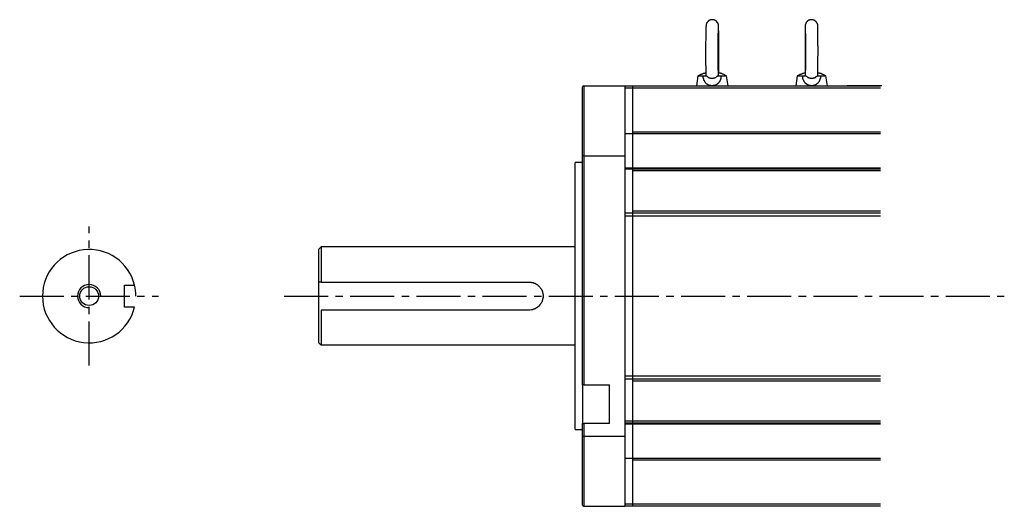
# Model space of a CAD drawing. Header units: millimetres. Extents: x 32176 to 34318, y 9875 to 11035.
# Tile 35 of 56: x 32586 to 32798, y 10150 to 10255. Entities that reach past the tile are written whole.
import ezdxf

# ---------------------------------------------------------------- set-up
doc = ezdxf.new("R2010")
doc.units = ezdxf.units.MM
doc.linetypes.add('CENTER2', pattern=[28.575, 19.05, -3.175, 3.175, -3.175])
for name, color, linetype in [('Center', 1, 'CENTER2'), ('Dim', 2, 'Continuous'), ('Z_entity', 7, 'Continuous')]:
    doc.layers.add(name, color=color, linetype=linetype)

msp = doc.modelspace()

# ---------------------------------------------------------------- linework, layer by layer
msp.add_arc((32600.82, 10194.9), 10.08, 13.7984, 346.3354)
at = {"layer": 'Center', "ltscale": 0.5}
for p, q in [((32600.81, 10179.92), (32600.81, 10209.92)), ((32585.81, 10194.92), (32615.81, 10194.92)), ((32642.9, 10194.92), (32798.43, 10194.92))]:
    msp.add_line(p, q, dxfattribs=at)
at = {"layer": 'Dim'}
for radius, end in [(2.5, 270), (10.08, 13.6673)]:
    msp.add_arc((32600.81, 10194.92), radius, 0, end, dxfattribs=at)
at = {"layer": 'Z_entity', "color": 7}
for p, q in [((32734.02, 10253.15), (32733.98, 10253.15)), ((32733.98, 10253.15), (32733.98, 10253.02)), ((32733.98, 10253.02), (32733.98, 10251.58)), ((32734.07, 10253.53), (32734.02, 10253.53)), ((32734.02, 10253.53), (32734.02, 10253.49)), ((32734.02, 10253.49), (32734.02, 10253.19)), ((32734.02, 10253.19), (32734.02, 10253.15)), ((32734.11, 10253.7), (32734.07, 10253.66)), ((32734.07, 10253.66), (32734.07, 10253.53)), ((32734.15, 10253.78), (32734.11, 10253.74)), ((32734.11, 10253.74), (32734.11, 10253.7)), ((32734.19, 10253.91), (32734.15, 10253.87)), ((32734.15, 10253.87), (32734.15, 10253.78)), ((32734.24, 10253.95), (32734.19, 10253.91)), ((32734.32, 10254.08), (32734.24, 10254)), ((32734.24, 10254), (32734.24, 10253.95)), ((32734.36, 10254.12), (32734.32, 10254.12)), ((32734.32, 10254.12), (32734.32, 10254.08)), ((32734.4, 10254.16), (32734.36, 10254.12)), ((32734.45, 10254.21), (32734.4, 10254.21)), ((32734.4, 10254.21), (32734.4, 10254.16)), ((32734.49, 10254.25), (32734.45, 10254.25)), ((32734.45, 10254.25), (32734.45, 10254.21)), ((32734.53, 10254.29), (32734.49, 10254.29)), ((32734.49, 10254.29), (32734.49, 10254.25)), ((32734.57, 10254.33), (32734.53, 10254.33)), ((32734.53, 10254.33), (32734.53, 10254.29)), ((32734.62, 10254.38), (32734.57, 10254.33)), ((32734.66, 10254.38), (32734.62, 10254.38)), ((32734.7, 10254.42), (32734.66, 10254.38)), ((32734.74, 10254.42), (32734.7, 10254.42)), ((32734.83, 10254.46), (32734.74, 10254.46)), ((32734.74, 10254.46), (32734.74, 10254.42)), ((32734.91, 10254.5), (32734.83, 10254.5)), ((32734.83, 10254.5), (32734.83, 10254.46)), ((32734.96, 10254.55), (32734.91, 10254.5)), ((32735.08, 10254.55), (32734.96, 10254.55)), ((32735.12, 10254.59), (32735.08, 10254.59)), ((32735.08, 10254.59), (32735.08, 10254.55)), ((32735.59, 10254.59), (32735.12, 10254.59)), ((32735.63, 10254.59), (32735.59, 10254.59)), ((32735.63, 10254.55), (32735.63, 10254.59)), ((32735.76, 10254.55), (32735.63, 10254.55)), ((32735.8, 10254.5), (32735.76, 10254.55)), ((32735.89, 10254.5), (32735.8, 10254.5)), ((32735.93, 10254.46), (32735.89, 10254.5)), ((32735.97, 10254.46), (32735.93, 10254.46)), ((32736.01, 10254.42), (32735.97, 10254.46)), ((32736.06, 10254.42), (32736.01, 10254.42)), ((32736.1, 10254.38), (32736.06, 10254.42)), ((32736.14, 10254.33), (32736.1, 10254.38)), ((32736.18, 10254.33), (32736.14, 10254.33)), ((32736.44, 10254.08), (32736.18, 10254.33)), ((32736.44, 10254.04), (32736.44, 10254.08)), ((32736.48, 10254), (32736.44, 10254.04)), ((32736.52, 10254), (32736.48, 10254)), ((32736.52, 10253.91), (32736.52, 10254)), ((32736.56, 10253.87), (32736.52, 10253.91)), ((32736.56, 10253.83), (32736.56, 10253.87)), ((32736.61, 10253.83), (32736.56, 10253.83)), ((32736.61, 10253.74), (32736.61, 10253.83)), ((32736.65, 10253.7), (32736.61, 10253.74)), ((32736.65, 10253.61), (32736.65, 10253.7)), ((32736.69, 10253.57), (32736.65, 10253.61)), ((32736.69, 10253.4), (32736.69, 10253.57)), ((32736.73, 10253.36), (32736.69, 10253.4)), ((32736.69, 10252.89), (32736.69, 10253.06)), ((32736.69, 10252.3), (32736.69, 10252.89)), ((32736.73, 10253.23), (32736.73, 10253.36)), ((32736.73, 10252.89), (32736.73, 10253.23)), ((32736.73, 10252.72), (32736.73, 10252.89)), ((32736.73, 10252.34), (32736.73, 10252.72)), ((32755.46, 10252.85), (32755.42, 10252.81)), ((32755.42, 10252.81), (32755.42, 10252.77)), ((32755.42, 10252.77), (32755.42, 10243.19)), ((32755.5, 10253.53), (32755.46, 10253.53)), ((32755.46, 10253.53), (32755.46, 10253.36)), ((32755.46, 10253.36), (32755.46, 10252.85)), ((32755.46, 10253.11), (32755.46, 10253.06)), ((32755.46, 10253.06), (32755.46, 10251.67)), ((32755.54, 10253.66), (32755.5, 10253.66)), ((32755.5, 10253.66), (32755.5, 10253.53)), ((32755.58, 10253.83), (32755.54, 10253.78)), ((32755.54, 10253.78), (32755.54, 10253.66)), ((32755.63, 10253.91), (32755.58, 10253.87)), ((32755.58, 10253.87), (32755.58, 10253.83)), ((32755.67, 10253.95), (32755.63, 10253.91)), ((32755.75, 10254.08), (32755.67, 10254)), ((32755.67, 10254), (32755.67, 10253.95)), ((32755.8, 10254.12), (32755.75, 10254.12)), ((32755.75, 10254.12), (32755.75, 10254.08)), ((32755.84, 10254.16), (32755.8, 10254.16)), ((32755.8, 10254.16), (32755.8, 10254.12)), ((32755.88, 10254.21), (32755.84, 10254.21)), ((32755.84, 10254.21), (32755.84, 10254.16)), ((32755.92, 10254.25), (32755.88, 10254.25)), ((32755.88, 10254.25), (32755.88, 10254.21)), ((32755.97, 10254.29), (32755.92, 10254.29)), ((32755.92, 10254.29), (32755.92, 10254.25)), ((32756.05, 10254.38), (32755.97, 10254.29)), ((32756.09, 10254.38), (32756.05, 10254.38)), ((32756.14, 10254.42), (32756.09, 10254.38)), ((32756.18, 10254.42), (32756.14, 10254.42)), ((32756.26, 10254.46), (32756.18, 10254.46)), ((32756.18, 10254.46), (32756.18, 10254.42)), ((32756.39, 10254.5), (32756.26, 10254.5)), ((32756.26, 10254.5), (32756.26, 10254.46)), ((32756.43, 10254.55), (32756.39, 10254.5)), ((32756.52, 10254.55), (32756.43, 10254.55)), ((32756.56, 10254.59), (32756.52, 10254.55)), ((32757.07, 10254.59), (32756.56, 10254.59)), ((32757.11, 10254.55), (32757.07, 10254.59)), ((32757.19, 10254.55), (32757.11, 10254.55)), ((32757.24, 10254.5), (32757.19, 10254.55)), ((32757.32, 10254.5), (32757.24, 10254.5)), ((32757.36, 10254.46), (32757.32, 10254.5)), ((32757.41, 10254.46), (32757.36, 10254.46)), ((32757.45, 10254.42), (32757.41, 10254.46)), ((32757.49, 10254.42), (32757.45, 10254.42)), ((32757.49, 10254.38), (32757.49, 10254.42)), ((32757.58, 10254.38), (32757.49, 10254.38)), ((32757.58, 10254.33), (32757.58, 10254.38)), ((32757.62, 10254.33), (32757.58, 10254.33)), ((32757.62, 10254.29), (32757.62, 10254.33)), ((32757.66, 10254.29), (32757.62, 10254.29)), ((32757.74, 10254.21), (32757.66, 10254.29)), ((32757.79, 10254.21), (32757.74, 10254.21)), ((32757.79, 10254.16), (32757.79, 10254.21)), ((32757.91, 10254.04), (32757.79, 10254.16)), ((32757.91, 10254), (32757.91, 10254.04)), ((32757.96, 10253.95), (32757.91, 10254)), ((32757.96, 10253.91), (32757.96, 10253.95)), ((32758.04, 10253.83), (32757.96, 10253.91)), ((32758.04, 10253.74), (32758.04, 10253.83)), ((32758.08, 10253.7), (32758.04, 10253.74)), ((32758.08, 10253.61), (32758.08, 10253.7)), ((32758.13, 10253.61), (32758.08, 10253.61)), ((32758.13, 10253.36), (32758.13, 10253.61)), ((32758.17, 10253.36), (32758.13, 10253.36)), ((32758.17, 10253.28), (32758.17, 10253.36)), ((32758.17, 10248.95), (32758.17, 10253.28)), ((32733.98, 10251.5), (32733.94, 10248.57)), ((32733.98, 10251.58), (32733.98, 10251.5)), ((32736.65, 10251.33), (32736.69, 10252.22)), ((32736.65, 10251.11), (32736.65, 10251.33)), ((32736.65, 10248.15), (32736.65, 10251.11)), ((32736.69, 10252.22), (32736.69, 10252.3)), ((32736.73, 10252.22), (32736.73, 10252.34)), ((32736.78, 10252.13), (32736.73, 10252.22)), ((32736.78, 10251.67), (32736.78, 10252.13)), ((32736.78, 10247.73), (32736.78, 10251.67)), ((32755.42, 10252.17), (32755.42, 10252.05)), ((32755.46, 10251.67), (32755.46, 10251.58)), ((32755.46, 10251.58), (32755.5, 10251.58)), ((32755.5, 10251.58), (32755.5, 10251.41)), ((32755.5, 10251.41), (32755.5, 10246.62)), ((32733.94, 10248.57), (32733.94, 10248.11)), ((32755.42, 10249.59), (32755.42, 10249.25)), ((32758.21, 10248.87), (32758.17, 10248.95)), ((32758.17, 10244.93), (32758.21, 10248.62)), ((32758.21, 10248.62), (32758.21, 10248.87)), ((32733.94, 10248.11), (32733.94, 10244.76)), ((32736.65, 10247.64), (32736.65, 10248.15)), ((32736.65, 10244.25), (32736.65, 10247.64)), ((32736.78, 10247.6), (32736.78, 10247.73)), ((32736.78, 10247.56), (32736.78, 10247.6)), ((32736.78, 10243.15), (32736.78, 10247.56)), ((32755.5, 10246.62), (32755.5, 10246.29)), ((32755.5, 10246.29), (32755.5, 10244.13)), ((32733.94, 10244.76), (32733.98, 10244.68)), ((32733.98, 10244.68), (32733.98, 10244.59)), ((32733.98, 10244.59), (32733.98, 10242.73)), ((32736.65, 10243.96), (32736.65, 10244.25)), ((32755.5, 10244.13), (32755.5, 10244)), ((32758.17, 10244.72), (32758.17, 10244.93)), ((32758.17, 10242.69), (32758.17, 10244.72)), ((32732.24, 10242.47), (32731.95, 10240.31)), ((32732.46, 10242.56), (32732.24, 10242.47)), ((32732.24, 10242.47), (32733.39, 10242.47)), ((32732.5, 10242.56), (32732.46, 10242.56)), ((32732.63, 10242.64), (32732.5, 10242.56)), ((32732.71, 10242.64), (32732.63, 10242.64)), ((32732.84, 10242.73), (32732.71, 10242.64)), ((32732.92, 10242.73), (32732.84, 10242.73)), ((32733.05, 10242.77), (32732.92, 10242.73)), ((32733.13, 10242.81), (32733.05, 10242.77)), ((32733.22, 10242.85), (32733.13, 10242.81)), ((32733.26, 10242.85), (32733.22, 10242.85)), ((32733.43, 10242.94), (32733.26, 10242.85)), ((32733.39, 10242.3), (32733.39, 10242.47)), ((32733.39, 10242.47), (32734.15, 10242.47)), ((32733.43, 10242.26), (32733.39, 10242.3)), ((32733.47, 10242.94), (32733.43, 10242.94)), ((32733.43, 10242.01), (32733.43, 10242.26)), ((32733.47, 10241.96), (32733.43, 10242.01)), ((32733.56, 10242.98), (32733.47, 10242.94)), ((32733.47, 10241.84), (32733.47, 10241.96)), ((32733.68, 10242.98), (32733.56, 10242.98)), ((32733.73, 10243.02), (32733.68, 10242.98)), ((32733.81, 10243.02), (32733.73, 10243.02)), ((32733.85, 10243.07), (32733.81, 10243.02)), ((32733.98, 10243.07), (32733.85, 10243.07)), ((32733.98, 10242.73), (32733.98, 10242.56)), ((32734.02, 10242.56), (32734.02, 10242.47)), ((32734.15, 10242.47), (32734.19, 10242.43)), ((32734.19, 10242.43), (32734.19, 10242.39)), ((32734.19, 10242.39), (32734.24, 10242.39)), ((32734.24, 10242.39), (32734.24, 10242.35)), ((32734.24, 10242.35), (32734.28, 10242.3)), ((32734.28, 10242.3), (32734.32, 10242.3)), ((32734.32, 10242.3), (32734.32, 10242.26)), ((32734.32, 10242.26), (32734.36, 10242.26)), ((32734.36, 10242.26), (32734.36, 10242.22)), ((32734.36, 10242.22), (32734.4, 10242.22)), ((32734.4, 10242.22), (32734.45, 10242.18)), ((32734.45, 10242.18), (32734.49, 10242.18)), ((32734.49, 10242.18), (32734.49, 10242.13)), ((32734.49, 10242.13), (32734.57, 10242.13)), ((32734.57, 10242.13), (32734.57, 10242.09)), ((32734.57, 10242.09), (32734.66, 10242.09)), ((32734.66, 10242.09), (32734.7, 10242.05)), ((32734.7, 10242.05), (32734.79, 10242.05)), ((32734.79, 10242.05), (32734.83, 10242.01)), ((32734.83, 10242.01), (32734.96, 10242.01)), ((32734.96, 10242.01), (32735, 10241.96)), ((32735, 10241.96), (32735.21, 10241.96)), ((32735.21, 10241.96), (32735.38, 10241.96)), ((32735.38, 10241.96), (32735.59, 10241.96)), ((32735.59, 10241.96), (32735.63, 10241.96)), ((32735.63, 10241.96), (32735.68, 10242.01)), ((32735.68, 10242.01), (32735.8, 10242.01)), ((32735.8, 10242.01), (32735.84, 10242.05)), ((32735.84, 10242.05), (32735.93, 10242.05)), ((32735.93, 10242.05), (32735.97, 10242.09)), ((32735.97, 10242.09), (32736.06, 10242.09)), ((32736.06, 10242.09), (32736.06, 10242.13)), ((32736.06, 10242.13), (32736.14, 10242.13)), ((32736.14, 10242.13), (32736.23, 10242.22)), ((32736.23, 10242.22), (32736.27, 10242.22)), ((32736.27, 10242.22), (32736.31, 10242.26)), ((32736.31, 10242.26), (32736.35, 10242.3)), ((32736.35, 10242.3), (32736.44, 10242.39)), ((32736.44, 10242.39), (32736.44, 10242.43)), ((32736.44, 10242.43), (32736.48, 10242.43)), ((32736.48, 10242.47), (32737.29, 10242.47)), ((32736.48, 10242.43), (32736.48, 10242.47)), ((32736.65, 10243.74), (32736.65, 10243.96)), ((32736.65, 10243.66), (32736.65, 10243.74)), ((32736.69, 10243.62), (32736.65, 10243.66)), ((32736.65, 10242.47), (32736.65, 10242.6)), ((32736.69, 10243.36), (32736.69, 10243.62)), ((32736.69, 10242.77), (32736.69, 10243.36)), ((32736.82, 10243.11), (32736.69, 10243.11)), ((32736.69, 10242.6), (32736.69, 10242.77)), ((32736.78, 10243.11), (32736.78, 10243.15)), ((32736.86, 10243.07), (32736.82, 10243.11)), ((32736.99, 10243.07), (32736.86, 10243.07)), ((32737.07, 10243.02), (32736.99, 10243.07)), ((32737.12, 10243.02), (32737.07, 10243.02)), ((32737.2, 10242.98), (32737.12, 10243.02)), ((32737.29, 10242.98), (32737.2, 10242.98)), ((32737.24, 10241.96), (32737.2, 10241.92)), ((32737.29, 10242.22), (32737.24, 10242.18)), ((32737.24, 10242.18), (32737.24, 10241.96)), ((32737.37, 10242.94), (32737.29, 10242.98)), ((32737.29, 10242.47), (32738.47, 10242.47)), ((32737.29, 10242.47), (32737.29, 10242.22)), ((32737.45, 10242.94), (32737.37, 10242.94)), ((32737.5, 10242.9), (32737.45, 10242.94)), ((32737.54, 10242.9), (32737.5, 10242.9)), ((32737.58, 10242.85), (32737.54, 10242.9)), ((32737.67, 10242.81), (32737.58, 10242.85)), ((32737.75, 10242.81), (32737.67, 10242.81)), ((32737.84, 10242.77), (32737.75, 10242.81)), ((32738.01, 10242.69), (32737.84, 10242.77)), ((32738.13, 10242.64), (32738.01, 10242.69)), ((32738.22, 10242.56), (32738.13, 10242.64)), ((32738.47, 10242.47), (32738.22, 10242.56)), ((32738.81, 10240.31), (32738.47, 10242.47)), ((32753.68, 10242.47), (32753.38, 10240.31)), ((32753.89, 10242.56), (32753.68, 10242.47)), ((32753.68, 10242.47), (32754.86, 10242.47)), ((32753.93, 10242.56), (32753.89, 10242.56)), ((32754.06, 10242.64), (32753.93, 10242.56)), ((32754.14, 10242.64), (32754.06, 10242.64)), ((32754.27, 10242.73), (32754.14, 10242.64)), ((32754.36, 10242.73), (32754.27, 10242.73)), ((32754.48, 10242.77), (32754.36, 10242.73)), ((32754.57, 10242.81), (32754.48, 10242.77)), ((32754.65, 10242.85), (32754.57, 10242.81)), ((32754.7, 10242.85), (32754.65, 10242.85)), ((32754.86, 10242.94), (32754.7, 10242.85)), ((32754.91, 10242.94), (32754.86, 10242.94)), ((32754.86, 10242.3), (32754.86, 10242.47)), ((32754.86, 10242.47), (32755.67, 10242.47)), ((32754.91, 10242.26), (32754.86, 10242.3)), ((32754.99, 10242.98), (32754.91, 10242.94)), ((32754.91, 10242.01), (32754.91, 10242.26)), ((32754.95, 10241.96), (32754.91, 10242.01)), ((32754.95, 10241.84), (32754.95, 10241.96)), ((32755.03, 10242.98), (32754.99, 10242.98)), ((32755.12, 10243.02), (32755.03, 10242.98)), ((32755.2, 10243.02), (32755.12, 10243.02)), ((32755.29, 10243.07), (32755.2, 10243.02)), ((32755.37, 10243.07), (32755.29, 10243.07)), ((32755.42, 10243.11), (32755.37, 10243.07)), ((32755.42, 10243.19), (32755.42, 10243.11)), ((32755.5, 10244), (32755.46, 10243.32)), ((32755.46, 10243.32), (32755.46, 10243.19)), ((32755.46, 10243.19), (32755.46, 10242.77)), ((32755.46, 10242.77), (32755.46, 10242.6)), ((32755.5, 10242.56), (32755.5, 10242.47)), ((32755.67, 10242.47), (32755.67, 10242.43)), ((32755.67, 10242.43), (32755.71, 10242.43)), ((32755.71, 10242.43), (32755.71, 10242.39)), ((32755.71, 10242.39), (32755.8, 10242.3)), ((32755.8, 10242.3), (32755.84, 10242.26)), ((32755.84, 10242.26), (32755.88, 10242.26)), ((32755.88, 10242.26), (32755.88, 10242.22)), ((32755.88, 10242.22), (32755.92, 10242.22)), ((32755.92, 10242.22), (32755.92, 10242.18)), ((32755.92, 10242.18), (32756.01, 10242.18)), ((32756.01, 10242.18), (32756.01, 10242.13)), ((32756.01, 10242.13), (32756.05, 10242.13)), ((32756.05, 10242.13), (32756.09, 10242.09)), ((32756.09, 10242.09), (32756.18, 10242.09)), ((32756.18, 10242.09), (32756.22, 10242.05)), ((32756.22, 10242.05), (32756.3, 10242.05)), ((32756.3, 10242.05), (32756.35, 10242.01)), ((32756.35, 10242.01), (32756.47, 10242.01)), ((32756.47, 10242.01), (32756.52, 10241.96)), ((32756.52, 10241.96), (32756.94, 10241.96)), ((32756.94, 10241.96), (32757.15, 10241.96)), ((32757.15, 10241.96), (32757.19, 10242.01)), ((32757.19, 10242.01), (32757.32, 10242.01)), ((32757.32, 10242.01), (32757.36, 10242.05)), ((32757.36, 10242.05), (32757.45, 10242.05)), ((32757.45, 10242.05), (32757.49, 10242.09)), ((32757.49, 10242.09), (32757.53, 10242.09)), ((32757.53, 10242.09), (32757.58, 10242.13)), ((32757.58, 10242.13), (32757.66, 10242.13)), ((32757.66, 10242.13), (32757.74, 10242.22)), ((32757.74, 10242.22), (32757.79, 10242.22)), ((32757.79, 10242.22), (32757.83, 10242.26)), ((32757.83, 10242.26), (32757.83, 10242.3)), ((32757.83, 10242.3), (32757.87, 10242.3)), ((32757.87, 10242.3), (32757.87, 10242.35)), ((32757.87, 10242.35), (32757.91, 10242.35)), ((32757.91, 10242.35), (32757.91, 10242.39)), ((32757.91, 10242.39), (32757.96, 10242.39)), ((32757.96, 10242.39), (32757.96, 10242.43)), ((32757.96, 10242.43), (32758, 10242.43)), ((32758, 10242.47), (32758.76, 10242.47)), ((32758, 10242.43), (32758, 10242.47)), ((32758.17, 10242.47), (32758.13, 10242.56)), ((32758.25, 10243.11), (32758.17, 10243.11)), ((32758.17, 10242.56), (32758.17, 10242.69)), ((32758.3, 10243.07), (32758.25, 10243.11)), ((32758.42, 10243.07), (32758.3, 10243.07)), ((32758.51, 10243.02), (32758.42, 10243.07)), ((32758.55, 10243.02), (32758.51, 10243.02)), ((32758.63, 10242.98), (32758.55, 10243.02)), ((32758.72, 10242.98), (32758.63, 10242.98)), ((32758.72, 10241.96), (32758.68, 10241.92)), ((32758.8, 10242.94), (32758.72, 10242.98)), ((32758.76, 10242.22), (32758.72, 10242.18)), ((32758.72, 10242.18), (32758.72, 10241.96)), ((32758.76, 10242.47), (32759.91, 10242.47)), ((32758.76, 10242.47), (32758.76, 10242.22)), ((32758.89, 10242.94), (32758.8, 10242.94)), ((32758.93, 10242.9), (32758.89, 10242.94)), ((32758.97, 10242.9), (32758.93, 10242.9)), ((32759.02, 10242.85), (32758.97, 10242.9)), ((32759.1, 10242.81), (32759.02, 10242.85)), ((32759.19, 10242.81), (32759.1, 10242.81)), ((32759.27, 10242.77), (32759.19, 10242.81)), ((32759.44, 10242.69), (32759.27, 10242.77)), ((32759.57, 10242.64), (32759.44, 10242.69)), ((32759.65, 10242.56), (32759.57, 10242.64)), ((32759.91, 10242.47), (32759.65, 10242.56)), ((32760.24, 10240.31), (32759.91, 10242.47)), ((32707.63, 10240.31), (32707.38, 10240.06)), ((32707.38, 10225.19), (32707.38, 10240.06)), ((32707.63, 10240.31), (32716.49, 10240.31)), ((32707.63, 10240.31), (32707.63, 10225.19)), ((32716.49, 10240.31), (32718.22, 10240.31)), ((32716.49, 10240.31), (32716.49, 10225.19)), ((32718.22, 10239.8), (32718.22, 10240.31)), ((32718.22, 10240.31), (32771.72, 10240.31)), ((32733.52, 10241.8), (32733.47, 10241.84)), ((32733.52, 10241.67), (32733.52, 10241.8)), ((32733.56, 10241.63), (32733.52, 10241.67)), ((32733.56, 10241.54), (32733.56, 10241.63)), ((32733.64, 10241.46), (32733.56, 10241.54)), ((32733.64, 10241.37), (32733.64, 10241.46)), ((32733.68, 10241.33), (32733.64, 10241.37)), ((32733.68, 10241.29), (32733.68, 10241.33)), ((32733.73, 10241.29), (32733.68, 10241.29)), ((32733.73, 10241.24), (32733.73, 10241.29)), ((32733.77, 10241.2), (32733.73, 10241.24)), ((32733.77, 10241.16), (32733.77, 10241.2)), ((32733.9, 10241.03), (32733.77, 10241.16)), ((32733.9, 10240.99), (32733.9, 10241.03)), ((32734.19, 10240.69), (32733.9, 10240.99)), ((32734.24, 10240.69), (32734.19, 10240.69)), ((32734.24, 10240.65), (32734.24, 10240.69)), ((32734.28, 10240.65), (32734.24, 10240.65)), ((32734.28, 10240.61), (32734.28, 10240.65)), ((32734.36, 10240.61), (32734.28, 10240.61)), ((32734.36, 10240.57), (32734.36, 10240.61)), ((32734.4, 10240.57), (32734.36, 10240.57)), ((32734.45, 10240.52), (32734.4, 10240.57)), ((32734.49, 10240.52), (32734.45, 10240.52)), ((32734.53, 10240.48), (32734.49, 10240.52)), ((32734.62, 10240.48), (32734.53, 10240.48)), ((32734.66, 10240.44), (32734.62, 10240.48)), ((32734.7, 10240.44), (32734.66, 10240.44)), ((32734.74, 10240.4), (32734.7, 10240.44)), ((32734.83, 10240.4), (32734.74, 10240.4)), ((32734.87, 10240.36), (32734.83, 10240.4)), ((32735.08, 10240.36), (32734.87, 10240.36)), ((32735.12, 10240.31), (32735.08, 10240.36)), ((32735.34, 10240.31), (32735.12, 10240.31)), ((32735.55, 10240.31), (32735.34, 10240.31)), ((32735.59, 10240.36), (32735.55, 10240.31)), ((32735.76, 10240.36), (32735.59, 10240.36)), ((32735.8, 10240.4), (32735.76, 10240.36)), ((32735.93, 10240.4), (32735.8, 10240.4)), ((32736.06, 10240.44), (32735.93, 10240.44)), ((32735.93, 10240.44), (32735.93, 10240.4)), ((32736.1, 10240.48), (32736.06, 10240.44)), ((32736.14, 10240.48), (32736.1, 10240.48)), ((32736.18, 10240.52), (32736.14, 10240.48)), ((32736.23, 10240.52), (32736.18, 10240.52)), ((32736.31, 10240.61), (32736.23, 10240.52)), ((32736.35, 10240.61), (32736.31, 10240.61)), ((32736.4, 10240.65), (32736.35, 10240.61)), ((32736.44, 10240.69), (32736.4, 10240.65)), ((32736.48, 10240.69), (32736.44, 10240.69)), ((32736.52, 10240.74), (32736.48, 10240.69)), ((32736.56, 10240.78), (32736.52, 10240.78)), ((32736.52, 10240.78), (32736.52, 10240.74)), ((32736.69, 10240.91), (32736.56, 10240.78)), ((32736.73, 10240.95), (32736.69, 10240.95)), ((32736.69, 10240.95), (32736.69, 10240.91)), ((32736.82, 10241.03), (32736.73, 10240.95)), ((32736.9, 10241.16), (32736.82, 10241.08)), ((32736.82, 10241.08), (32736.82, 10241.03)), ((32736.95, 10241.24), (32736.9, 10241.2)), ((32736.9, 10241.2), (32736.9, 10241.16)), ((32736.99, 10241.33), (32736.95, 10241.29)), ((32736.95, 10241.29), (32736.95, 10241.24)), ((32737.07, 10241.46), (32736.99, 10241.37)), ((32736.99, 10241.37), (32736.99, 10241.33)), ((32737.12, 10241.58), (32737.07, 10241.5)), ((32737.07, 10241.5), (32737.07, 10241.46)), ((32737.16, 10241.71), (32737.12, 10241.67)), ((32737.12, 10241.67), (32737.12, 10241.58)), ((32737.2, 10241.84), (32737.16, 10241.75)), ((32737.16, 10241.75), (32737.16, 10241.71)), ((32737.2, 10241.92), (32737.2, 10241.84)), ((32754.99, 10241.8), (32754.95, 10241.84)), ((32754.99, 10241.71), (32754.99, 10241.8)), ((32755.03, 10241.67), (32754.99, 10241.71)), ((32755.03, 10241.58), (32755.03, 10241.67)), ((32755.08, 10241.54), (32755.03, 10241.58)), ((32755.08, 10241.5), (32755.08, 10241.54)), ((32755.12, 10241.46), (32755.08, 10241.5)), ((32755.12, 10241.37), (32755.12, 10241.46)), ((32755.2, 10241.29), (32755.12, 10241.37)), ((32755.2, 10241.24), (32755.2, 10241.29)), ((32755.25, 10241.2), (32755.2, 10241.24)), ((32755.29, 10241.16), (32755.25, 10241.2)), ((32755.29, 10241.12), (32755.29, 10241.16)), ((32755.42, 10240.99), (32755.29, 10241.12)), ((32755.42, 10240.95), (32755.42, 10240.99)), ((32755.46, 10240.95), (32755.42, 10240.95)), ((32755.46, 10240.91), (32755.46, 10240.95)), ((32755.63, 10240.74), (32755.46, 10240.91)), ((32755.67, 10240.74), (32755.63, 10240.74)), ((32755.67, 10240.69), (32755.67, 10240.74)), ((32755.71, 10240.69), (32755.67, 10240.69)), ((32755.75, 10240.65), (32755.71, 10240.69)), ((32755.8, 10240.65), (32755.75, 10240.65)), ((32755.8, 10240.61), (32755.8, 10240.65)), ((32755.84, 10240.61), (32755.8, 10240.61)), ((32755.88, 10240.57), (32755.84, 10240.61)), ((32755.92, 10240.57), (32755.88, 10240.57)), ((32755.97, 10240.52), (32755.92, 10240.57)), ((32756.01, 10240.52), (32755.97, 10240.52)), ((32756.01, 10240.48), (32756.01, 10240.52)), ((32756.09, 10240.48), (32756.01, 10240.48)), ((32756.14, 10240.44), (32756.09, 10240.48)), ((32756.22, 10240.44), (32756.14, 10240.44)), ((32756.26, 10240.4), (32756.22, 10240.44)), ((32756.35, 10240.4), (32756.26, 10240.4)), ((32756.39, 10240.36), (32756.35, 10240.4)), ((32756.56, 10240.36), (32756.39, 10240.36)), ((32756.6, 10240.31), (32756.56, 10240.36)), ((32756.81, 10240.31), (32756.6, 10240.31)), ((32757.07, 10240.31), (32756.81, 10240.31)), ((32757.28, 10240.36), (32757.07, 10240.36)), ((32757.07, 10240.36), (32757.07, 10240.31)), ((32757.32, 10240.4), (32757.28, 10240.36)), ((32757.45, 10240.4), (32757.32, 10240.4)), ((32757.53, 10240.44), (32757.45, 10240.44)), ((32757.45, 10240.44), (32757.45, 10240.4)), ((32757.58, 10240.48), (32757.53, 10240.44)), ((32757.62, 10240.48), (32757.58, 10240.48)), ((32757.66, 10240.52), (32757.62, 10240.48)), ((32757.7, 10240.52), (32757.66, 10240.52)), ((32757.79, 10240.61), (32757.7, 10240.52)), ((32757.83, 10240.61), (32757.79, 10240.61)), ((32757.87, 10240.65), (32757.83, 10240.61)), ((32757.91, 10240.69), (32757.87, 10240.65)), ((32757.96, 10240.69), (32757.91, 10240.69)), ((32758.04, 10240.78), (32757.96, 10240.69)), ((32758.08, 10240.78), (32758.04, 10240.78)), ((32758.21, 10240.95), (32758.08, 10240.82)), ((32758.08, 10240.82), (32758.08, 10240.78)), ((32758.25, 10240.95), (32758.21, 10240.95)), ((32758.34, 10241.08), (32758.25, 10240.99)), ((32758.25, 10240.99), (32758.25, 10240.95)), ((32758.38, 10241.16), (32758.34, 10241.12)), ((32758.34, 10241.12), (32758.34, 10241.08)), ((32758.42, 10241.24), (32758.38, 10241.2)), ((32758.38, 10241.2), (32758.38, 10241.16)), ((32758.47, 10241.29), (32758.42, 10241.24)), ((32758.51, 10241.37), (32758.47, 10241.33)), ((32758.47, 10241.33), (32758.47, 10241.29)), ((32758.55, 10241.46), (32758.51, 10241.41)), ((32758.51, 10241.41), (32758.51, 10241.37)), ((32758.59, 10241.58), (32758.55, 10241.5)), ((32758.55, 10241.5), (32758.55, 10241.46)), ((32758.63, 10241.67), (32758.59, 10241.63)), ((32758.59, 10241.63), (32758.59, 10241.58)), ((32758.68, 10241.84), (32758.63, 10241.75)), ((32758.63, 10241.75), (32758.63, 10241.67)), ((32758.68, 10241.92), (32758.68, 10241.84)), ((32771.98, 10240.31), (32764.52, 10240.31)), ((32718.22, 10239.8), (32716.49, 10239.8)), ((32718.22, 10230.36), (32718.22, 10239.8)), ((32771.72, 10239.8), (32718.22, 10239.8)), ((32716.49, 10230.36), (32716.49, 10149.54)), ((32718.22, 10229.93), (32716.49, 10229.93)), ((32718.22, 10229.93), (32718.22, 10230.36)), ((32718.22, 10230.36), (32771.72, 10230.36)), ((32718.22, 10222.61), (32718.22, 10229.93)), ((32771.72, 10229.93), (32718.22, 10229.93)), ((32707.63, 10225.19), (32707.38, 10225.19)), ((32707.38, 10175.76), (32707.38, 10225.19)), ((32707.63, 10225.19), (32716.49, 10225.19)), ((32707.63, 10225.19), (32707.63, 10175.76)), ((32716.49, 10225.19), (32716.49, 10221.93)), ((32705.77, 10194.95), (32705.77, 10223.75)), ((32707.38, 10223.75), (32705.77, 10223.75)), ((32716.49, 10222.61), (32718.22, 10222.61)), ((32716.49, 10222.39), (32718.22, 10222.39)), ((32718.22, 10222.39), (32718.22, 10222.61)), ((32718.22, 10222.61), (32771.72, 10222.61)), ((32718.22, 10221.93), (32718.22, 10222.39)), ((32718.22, 10222.39), (32771.72, 10222.39)), ((32718.22, 10213.33), (32718.22, 10221.93)), ((32771.72, 10221.93), (32718.22, 10221.93)), ((32716.49, 10213.33), (32716.49, 10176.52)), ((32718.22, 10212.82), (32716.49, 10212.82)), ((32718.22, 10212.82), (32718.22, 10213.33)), ((32718.22, 10213.33), (32771.72, 10213.33)), ((32718.22, 10212.14), (32718.22, 10212.82)), ((32771.72, 10212.82), (32718.22, 10212.82)), ((32718.22, 10212.14), (32716.49, 10212.14)), ((32718.22, 10177.7), (32718.22, 10212.14)), ((32771.72, 10212.14), (32718.22, 10212.14)), ((32650.91, 10205.54), (32650.4, 10205.03)), ((32650.4, 10197.95), (32650.4, 10205.03)), ((32650.91, 10205.54), (32650.91, 10197.95)), ((32705.77, 10205.54), (32650.91, 10205.54)), ((32650.4, 10191.9), (32650.4, 10197.95)), ((32650.91, 10197.95), (32650.4, 10197.95)), ((32650.91, 10197.95), (32695.81, 10197.95)), ((32695.81, 10197.95), (32695.94, 10197.95)), ((32695.94, 10197.95), (32696.03, 10197.91)), ((32696.03, 10197.91), (32696.28, 10197.91)), ((32696.28, 10197.91), (32696.37, 10197.87)), ((32696.37, 10197.87), (32696.58, 10197.87)), ((32696.58, 10197.87), (32696.62, 10197.83)), ((32696.62, 10197.83), (32696.7, 10197.83)), ((32696.7, 10197.83), (32696.75, 10197.78)), ((32696.75, 10197.78), (32696.83, 10197.78)), ((32696.83, 10197.78), (32696.87, 10197.74)), ((32696.87, 10197.74), (32696.96, 10197.74)), ((32696.96, 10197.74), (32697, 10197.7)), ((32697, 10197.7), (32697.04, 10197.7)), ((32697.04, 10197.7), (32697.09, 10197.66)), ((32697.09, 10197.66), (32697.13, 10197.66)), ((32697.13, 10197.66), (32697.17, 10197.61)), ((32697.17, 10197.61), (32697.21, 10197.61)), ((32697.21, 10197.61), (32697.25, 10197.57)), ((32697.25, 10197.57), (32697.3, 10197.57)), ((32697.3, 10197.57), (32697.38, 10197.49)), ((32697.38, 10197.49), (32697.42, 10197.49)), ((32697.42, 10197.49), (32697.47, 10197.44)), ((32697.47, 10197.44), (32697.51, 10197.4)), ((32697.51, 10197.4), (32697.55, 10197.4)), ((32697.55, 10197.4), (32697.64, 10197.32)), ((32697.64, 10197.32), (32697.68, 10197.28)), ((32608.44, 10192.55), (32608.44, 10197.31)), ((32608.44, 10197.31), (32610.61, 10197.31)), ((32697.68, 10197.28), (32697.72, 10197.23)), ((32697.72, 10197.23), (32697.76, 10197.23)), ((32697.76, 10197.23), (32698.14, 10196.85)), ((32698.14, 10196.85), (32698.14, 10196.81)), ((32698.14, 10196.81), (32698.23, 10196.72)), ((32698.23, 10196.72), (32698.27, 10196.64)), ((32698.27, 10196.64), (32698.36, 10196.56)), ((32698.36, 10196.56), (32698.4, 10196.47)), ((32698.4, 10196.47), (32698.44, 10196.43)), ((32698.44, 10196.43), (32698.53, 10196.26)), ((32698.53, 10196.26), (32698.53, 10196.22)), ((32698.53, 10196.22), (32698.57, 10196.13)), ((32698.57, 10196.13), (32698.61, 10196.09)), ((32698.61, 10196.09), (32698.61, 10196)), ((32698.61, 10196), (32698.65, 10195.96)), ((32698.65, 10195.96), (32698.65, 10195.92)), ((32698.65, 10195.92), (32698.7, 10195.88)), ((32698.7, 10195.88), (32698.7, 10195.79)), ((32698.7, 10195.79), (32698.74, 10195.71)), ((32698.74, 10195.71), (32698.74, 10195.58)), ((32698.74, 10195.58), (32698.78, 10195.54)), ((32698.78, 10195.54), (32698.78, 10195.37)), ((32698.78, 10195.37), (32698.82, 10195.28)), ((32698.82, 10195.28), (32698.82, 10194.56)), ((32698.19, 10193.08), (32698.14, 10193.04)), ((32698.23, 10193.08), (32698.19, 10193.08)), ((32698.27, 10193.21), (32698.23, 10193.17)), ((32698.23, 10193.17), (32698.23, 10193.08)), ((32698.31, 10193.21), (32698.27, 10193.21)), ((32698.36, 10193.34), (32698.31, 10193.25)), ((32698.31, 10193.25), (32698.31, 10193.21)), ((32698.44, 10193.42), (32698.36, 10193.34)), ((32698.48, 10193.51), (32698.44, 10193.46)), ((32698.44, 10193.46), (32698.44, 10193.42)), ((32698.53, 10193.59), (32698.48, 10193.55)), ((32698.48, 10193.55), (32698.48, 10193.51)), ((32698.57, 10193.67), (32698.53, 10193.63)), ((32698.53, 10193.63), (32698.53, 10193.59)), ((32698.61, 10193.76), (32698.57, 10193.72)), ((32698.57, 10193.72), (32698.57, 10193.67)), ((32698.65, 10193.89), (32698.61, 10193.84)), ((32698.61, 10193.84), (32698.61, 10193.76)), ((32698.7, 10194.01), (32698.65, 10193.97)), ((32698.65, 10193.97), (32698.65, 10193.89)), ((32698.74, 10194.14), (32698.7, 10194.1)), ((32698.7, 10194.1), (32698.7, 10194.01)), ((32698.78, 10194.31), (32698.74, 10194.23)), ((32698.74, 10194.23), (32698.74, 10194.14)), ((32698.82, 10194.56), (32698.78, 10194.52)), ((32698.78, 10194.52), (32698.78, 10194.31)), ((32705.77, 10166.1), (32705.77, 10194.95)), ((32610.61, 10192.52), (32608.44, 10192.55)), ((32650.4, 10184.82), (32650.4, 10191.9)), ((32695.81, 10191.9), (32650.91, 10191.9)), ((32650.91, 10191.9), (32650.91, 10184.36)), ((32695.94, 10191.9), (32695.81, 10191.9)), ((32696.37, 10191.94), (32695.94, 10191.9)), ((32696.41, 10191.98), (32696.37, 10191.94)), ((32696.58, 10191.98), (32696.41, 10191.98)), ((32696.62, 10192.02), (32696.58, 10191.98)), ((32696.7, 10192.02), (32696.62, 10192.02)), ((32696.75, 10192.06), (32696.7, 10192.02)), ((32696.83, 10192.06), (32696.75, 10192.06)), ((32696.87, 10192.11), (32696.83, 10192.06)), ((32696.96, 10192.11), (32696.87, 10192.11)), ((32697.04, 10192.15), (32696.96, 10192.15)), ((32696.96, 10192.15), (32696.96, 10192.11)), ((32697.09, 10192.19), (32697.04, 10192.15)), ((32697.17, 10192.23), (32697.09, 10192.19)), ((32697.21, 10192.23), (32697.17, 10192.23)), ((32697.25, 10192.28), (32697.21, 10192.23)), ((32697.3, 10192.28), (32697.25, 10192.28)), ((32697.34, 10192.32), (32697.3, 10192.28)), ((32697.38, 10192.32), (32697.34, 10192.32)), ((32697.42, 10192.36), (32697.38, 10192.32)), ((32697.47, 10192.4), (32697.42, 10192.36)), ((32697.55, 10192.45), (32697.47, 10192.4)), ((32697.68, 10192.57), (32697.55, 10192.45)), ((32697.72, 10192.57), (32697.68, 10192.57)), ((32697.76, 10192.62), (32697.72, 10192.57)), ((32698.14, 10193), (32697.76, 10192.62)), ((32698.14, 10193.04), (32698.14, 10193)), ((32650.4, 10184.82), (32650.91, 10184.36)), ((32650.91, 10184.36), (32705.77, 10184.36)), ((32716.49, 10177.7), (32718.22, 10177.7)), ((32716.49, 10177.03), (32718.22, 10177.03)), ((32718.22, 10177.03), (32718.22, 10177.7)), ((32718.22, 10177.7), (32771.72, 10177.7)), ((32718.22, 10176.52), (32718.22, 10177.03)), ((32718.22, 10177.03), (32771.72, 10177.03)), ((32718.22, 10167.96), (32718.22, 10176.52)), ((32771.72, 10176.52), (32718.22, 10176.52)), ((32707.38, 10175.76), (32707.38, 10167.41)), ((32707.63, 10175.76), (32707.38, 10175.76)), ((32707.63, 10175.76), (32713.18, 10175.76)), ((32713.18, 10167.41), (32713.18, 10175.76)), ((32716.49, 10167.96), (32716.49, 10164.66)), ((32716.49, 10167.96), (32718.22, 10167.96)), ((32718.22, 10167.45), (32718.22, 10167.96)), ((32718.22, 10167.96), (32771.72, 10167.96)), ((32705.77, 10166.1), (32707.38, 10166.1)), ((32707.38, 10167.41), (32707.63, 10167.41)), ((32707.38, 10164.66), (32707.38, 10167.41)), ((32713.18, 10167.41), (32707.63, 10167.41)), ((32707.63, 10167.41), (32707.63, 10164.66)), ((32718.22, 10167.45), (32716.49, 10167.45)), ((32718.22, 10167.24), (32716.49, 10167.24)), ((32718.22, 10167.24), (32718.22, 10167.45)), ((32771.72, 10167.45), (32718.22, 10167.45)), ((32718.22, 10159.91), (32718.22, 10167.24)), ((32771.72, 10167.24), (32718.22, 10167.24)), ((32707.38, 10149.79), (32707.38, 10164.66)), ((32707.38, 10164.66), (32707.63, 10164.66)), ((32707.63, 10164.66), (32716.49, 10164.66)), ((32707.63, 10164.66), (32707.63, 10149.54)), ((32716.49, 10164.66), (32716.49, 10149.54)), ((32716.49, 10159.91), (32718.22, 10159.91)), ((32718.22, 10159.53), (32718.22, 10159.91)), ((32718.22, 10159.91), (32771.72, 10159.91)), ((32718.22, 10150.04), (32718.22, 10159.53)), ((32771.72, 10159.53), (32718.22, 10159.53)), ((32707.38, 10149.79), (32707.63, 10149.54)), ((32707.63, 10149.54), (32716.49, 10149.54)), ((32716.49, 10150.04), (32771.72, 10150.04)), ((32771.72, 10149.54), (32716.49, 10149.54)), ((32718.22, 10149.54), (32718.22, 10150.04))]:
    msp.add_line(p, q, dxfattribs=at)
msp.add_circle((32600.81, 10194.92), 2.03, dxfattribs=at)

doc.saveas('drawing.dxf')
